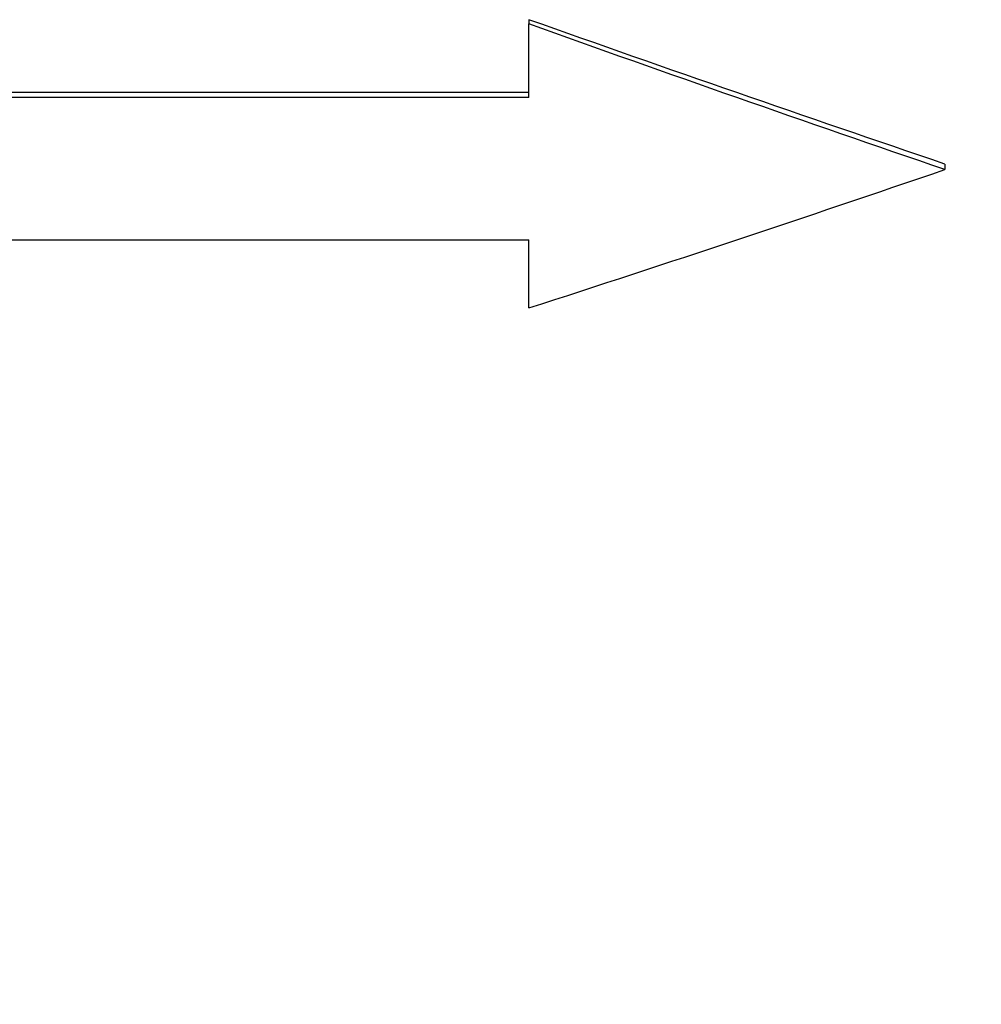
# Model space of a CAD drawing. Header units: millimetres. Extents: x 0 to 594, y 0 to 420.
# Tile 12 of 20: x 185 to 222, y 161 to 199. Entities that reach past the tile are written whole.
import ezdxf

# ---------------------------------------------------------------- set-up
doc = ezdxf.new("R2010")
doc.units = ezdxf.units.MM
doc.styles.add('SLDTEXTSTYLE1', font='TXT', dxfattribs={"width": 0.7})
doc.dimstyles.new('SLDDIMSTYLE0', dxfattribs={"dimtxt": 5, "dimasz": 3.5, "dimexe": 0, "dimexo": 0.0625, "dimgap": 1.25, "dimtad": 2, "dimrnd": 1e-09, "dimzin": 12, "dimdsep": 46, "dimtxsty": 'SLDTEXTSTYLE1', "dimsah": 1, "dimcen": 0.09, "dimadec": 0, "dimazin": 3, "dimtol": 1, "dimtp": 3, "dimtm": 3, "dimtfac": 1, "dimtdec": 3, "dimtofl": 0, "dimtmove": 0, "dimatfit": 3, "dimfxl": 1, "dimfrac": 2, "dimtolj": 1, "dimarcsym": 0})

# ---------------------------------------------------------------- blocks, each defined once
blk = doc.blocks.new('_D')
at = {"color": 7, "linetype": 'Continuous', "lineweight": 0}
for p, q in [((35.884, 192.795), (35.884, 141.795)), ((335.884, 192.795), (335.884, 141.795)), ((35.884, 143.295), (335.884, 143.295))]:
    blk.add_line(p, q, dxfattribs=at)
at = {"color": 7, "linetype": 'Continuous', "lineweight": 18}
for points in [[(35.884, 143.295), (39.384, 142.795), (39.384, 143.795)], [(335.884, 143.295), (332.384, 143.795), (332.384, 142.795)]]:
    blk.add_solid(points, dxfattribs=at)
at = {"color": 7, "linetype": 'Continuous', "lineweight": 18, "char_height": 5, "attachment_point": 1, "style": 'SLDTEXTSTYLE1'}
for s, insert in [('±3', (193.5, 149.741)), ('300', (182.226, 149.741))]:
    blk.add_mtext(s, dxfattribs=dict(at, insert=insert))

msp = doc.modelspace()

# ---------------------------------------------------------------- linework, layer by layer
at = {"color": 7, "linetype": 'Continuous', "lineweight": 25}
for p, q in [((204.884, 199.151), (204.884, 198.986)), ((204.884, 196.157), (204.884, 198.986)), ((204.884, 196.347), (150.884, 196.347)), ((204.884, 196.157), (150.884, 196.157)), ((220.884, 193.603), (220.884, 193.389)), ((150.884, 190.69), (204.884, 190.69)), ((204.884, 188.067), (204.884, 190.69))]:
    msp.add_line(p, q, dxfattribs=at)
for points in [[(220.884, 193.603), (215.551, 195.41), (210.217, 197.263), (204.884, 199.151)], [(220.884, 193.389), (215.551, 195.212), (210.217, 197.082), (204.884, 198.986)], [(204.884, 188.067), (210.217, 189.788), (215.551, 191.566), (220.884, 193.389)]]:
    msp.add_open_spline(points, degree=3, dxfattribs=at)

# ---------------------------------------------------------------- dimensions: what is measured, and where the dimension line sits
at = {"color": 7, "linetype": 'Continuous', "lineweight": 18}
dim = msp.add_linear_dim(base=(335.884, 143.295), p1=(35.884, 192.795), p2=(335.884, 192.795), dimstyle='SLDDIMSTYLE0', dxfattribs=at)
dim.commit()
dim.dimension.update_dxf_attribs({"geometry": '_D', "text_midpoint": (190.754, 143.295), "dimtype": 160})

doc.saveas('drawing.dxf')
